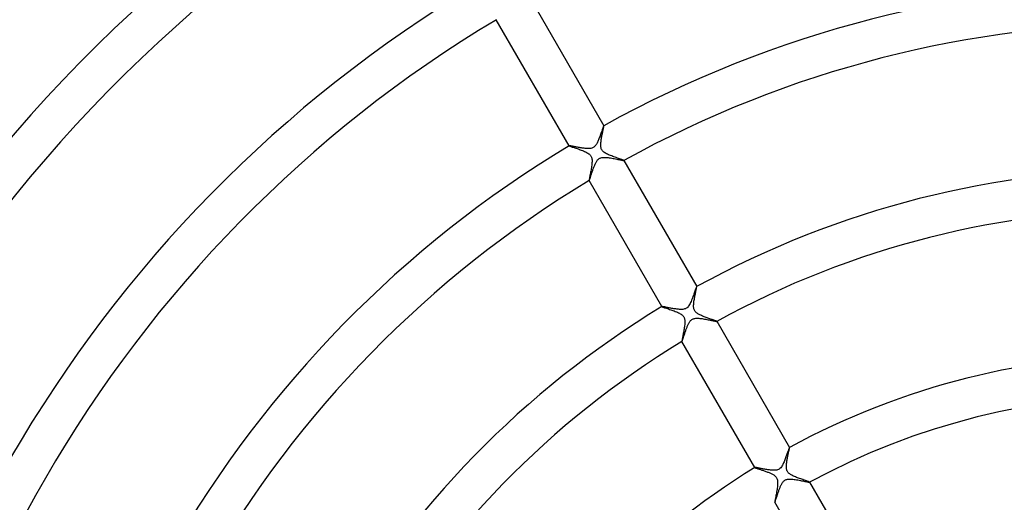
# Model space of a CAD drawing. Header units: millimetres. Extents: x -345 to 345, y -305 to 305.
# Tile 51 of 79: x -113 to -15, y 61 to 109. Entities that reach past the tile are written whole.
import ezdxf

# ---------------------------------------------------------------- set-up
doc = ezdxf.new("R2010")
doc.units = ezdxf.units.MM
doc.layers.add('HIDDEN', color=7, linetype='Continuous')
doc.layers.add('THICK', color=7, linetype='Continuous')

msp = doc.modelspace()

# ---------------------------------------------------------------- linework, layer by layer
at = {"layer": 'HIDDEN'}
for p, q in [((-55.018, 98.152), (-55.047, 98.069)), ((-54.99, 98.233), (-55.018, 98.152)), ((-54.963, 98.31), (-54.99, 98.233)), ((-54.937, 98.384), (-54.963, 98.31)), ((-54.913, 98.454), (-54.937, 98.384)), ((-54.89, 98.52), (-54.913, 98.454)), ((-54.868, 98.581), (-54.89, 98.52)), ((-54.848, 98.637), (-54.868, 98.581)), ((-54.83, 98.688), (-54.848, 98.637)), ((-54.813, 98.732), (-54.83, 98.688)), ((-54.799, 98.769), (-54.813, 98.732)), ((-54.786, 98.8), (-54.799, 98.769)), ((-54.776, 98.823), (-54.786, 98.8)), ((-54.767, 98.837), (-54.776, 98.823)), ((-54.761, 98.844), (-54.767, 98.837)), ((-54.76, 98.845), (-54.761, 98.845)), ((-54.761, 98.845), (-54.761, 98.844)), ((-54.759, 98.845), (-54.76, 98.845)), ((-54.759, 98.844), (-54.759, 98.845)), ((-54.758, 98.844), (-54.759, 98.844)), ((-54.758, 98.843), (-54.758, 98.844)), ((-55.393, 97.197), (-55.431, 97.121)), ((-55.356, 97.276), (-55.393, 97.197)), ((-55.319, 97.359), (-55.356, 97.276)), ((-55.282, 97.445), (-55.319, 97.359)), ((-55.246, 97.533), (-55.282, 97.445)), ((-55.211, 97.623), (-55.246, 97.533)), ((-55.176, 97.714), (-55.211, 97.623)), ((-55.142, 97.805), (-55.176, 97.714)), ((-55.109, 97.895), (-55.142, 97.805)), ((-55.078, 97.983), (-55.109, 97.895)), ((-55.047, 98.069), (-55.078, 97.983)), ((-58.221, 96.847), (-58.222, 96.846)), ((-58.222, 96.846), (-58.222, 96.846)), ((-58.222, 96.846), (-58.222, 96.845)), ((-58.222, 96.845), (-58.222, 96.845)), ((-58.222, 96.845), (-58.222, 96.844)), ((-58.222, 96.844), (-58.222, 96.843)), ((-58.212, 96.849), (-58.221, 96.847)), ((-58.195, 96.848), (-58.212, 96.849)), ((-58.17, 96.846), (-58.195, 96.848)), ((-58.138, 96.842), (-58.17, 96.846)), ((-58.098, 96.836), (-58.138, 96.842)), ((-58.051, 96.828), (-58.098, 96.836)), ((-57.997, 96.818), (-58.051, 96.828)), ((-57.938, 96.808), (-57.997, 96.818)), ((-57.872, 96.795), (-57.938, 96.808)), ((-57.802, 96.782), (-57.872, 96.795)), ((-57.726, 96.768), (-57.802, 96.782)), ((-57.646, 96.752), (-57.726, 96.768)), ((-57.562, 96.736), (-57.646, 96.752)), ((-57.475, 96.72), (-57.562, 96.736)), ((-57.384, 96.703), (-57.475, 96.72)), ((-57.29, 96.686), (-57.384, 96.703)), ((-57.194, 96.668), (-57.29, 96.686)), ((-57.098, 96.652), (-57.194, 96.668)), ((-57.001, 96.636), (-57.098, 96.652)), ((-56.906, 96.62), (-57.001, 96.636)), ((-56.811, 96.607), (-56.906, 96.62)), ((-56.718, 96.594), (-56.811, 96.607)), ((-56.626, 96.584), (-56.718, 96.594)), ((-56.538, 96.575), (-56.626, 96.584)), ((-56.451, 96.568), (-56.538, 96.575)), ((-56.366, 96.565), (-56.451, 96.568)), ((-56.283, 96.564), (-56.366, 96.565)), ((-56.201, 96.566), (-56.283, 96.564)), ((-56.122, 96.573), (-56.201, 96.566)), ((-56.044, 96.586), (-56.122, 96.573)), ((-55.966, 96.605), (-56.044, 96.586)), ((-55.89, 96.631), (-55.966, 96.605)), ((-55.816, 96.667), (-55.89, 96.631)), ((-55.746, 96.714), (-55.816, 96.667)), ((-55.681, 96.769), (-55.746, 96.714)), ((-55.622, 96.831), (-55.681, 96.769)), ((-55.568, 96.898), (-55.622, 96.831)), ((-55.518, 96.971), (-55.568, 96.898)), ((-55.473, 97.045), (-55.518, 96.971)), ((-55.431, 97.121), (-55.473, 97.045)), ((-55.568, 95.133), (-55.533, 95.197)), ((-55.533, 95.197), (-55.497, 95.26)), ((-55.497, 95.26), (-55.459, 95.32)), ((-55.459, 95.32), (-55.418, 95.377)), ((-55.418, 95.377), (-55.375, 95.43)), ((-55.375, 95.43), (-55.329, 95.479)), ((-55.329, 95.479), (-55.279, 95.525)), ((-55.279, 95.525), (-55.225, 95.565)), ((-55.225, 95.565), (-55.168, 95.599)), ((-55.168, 95.599), (-55.109, 95.627)), ((-55.109, 95.627), (-55.045, 95.649)), ((-55.045, 95.649), (-54.972, 95.668)), ((-54.972, 95.668), (-54.887, 95.682)), ((-54.887, 95.682), (-54.79, 95.69)), ((-54.79, 95.69), (-54.683, 95.692)), ((-54.683, 95.692), (-54.571, 95.688)), ((-54.571, 95.688), (-54.457, 95.679)), ((-54.457, 95.679), (-54.339, 95.666)), ((-54.339, 95.666), (-54.218, 95.65)), ((-54.218, 95.65), (-54.094, 95.631)), ((-54.094, 95.631), (-53.969, 95.609)), ((-53.969, 95.609), (-53.843, 95.586)), ((-53.843, 95.586), (-53.718, 95.563)), ((-53.718, 95.563), (-53.595, 95.538)), ((-53.595, 95.538), (-53.475, 95.514)), ((-53.475, 95.514), (-53.362, 95.491)), ((-53.362, 95.491), (-53.259, 95.469)), ((-53.259, 95.469), (-53.164, 95.449)), ((-53.164, 95.449), (-53.078, 95.432)), ((-53.078, 95.432), (-53.002, 95.416)), ((-53.002, 95.416), (-52.935, 95.403)), ((-52.935, 95.403), (-52.879, 95.393)), ((-52.879, 95.393), (-52.832, 95.385)), ((-52.832, 95.385), (-52.797, 95.38)), ((-52.797, 95.38), (-52.773, 95.378)), ((-52.773, 95.378), (-52.761, 95.38)), ((-52.761, 95.38), (-52.76, 95.38)), ((-52.76, 95.382), (-52.76, 95.383)), ((-52.76, 95.381), (-52.76, 95.382)), ((-52.76, 95.382), (-52.76, 95.382)), ((-52.76, 95.38), (-52.76, 95.381)), ((-52.76, 95.381), (-52.76, 95.381)), ((-55.949, 94.159), (-55.924, 94.234)), ((-55.924, 94.234), (-55.898, 94.311)), ((-55.898, 94.311), (-55.87, 94.39)), ((-55.87, 94.39), (-55.842, 94.469)), ((-55.842, 94.469), (-55.813, 94.549)), ((-55.813, 94.549), (-55.784, 94.628)), ((-55.784, 94.628), (-55.755, 94.705)), ((-55.755, 94.705), (-55.725, 94.782)), ((-55.725, 94.782), (-55.695, 94.856)), ((-55.695, 94.856), (-55.664, 94.929)), ((-55.664, 94.929), (-55.633, 94.999)), ((-55.633, 94.999), (-55.601, 95.066)), ((-55.601, 95.066), (-55.568, 95.133)), ((-56.224, 93.383), (-56.224, 93.382)), ((-56.224, 93.382), (-56.223, 93.382)), ((-56.223, 93.382), (-56.223, 93.382)), ((-56.223, 93.382), (-56.222, 93.382)), ((-56.222, 93.382), (-56.221, 93.382)), ((-56.221, 93.382), (-56.216, 93.388)), ((-56.221, 93.382), (-56.221, 93.382)), ((-56.216, 93.388), (-56.209, 93.4)), ((-56.209, 93.4), (-56.201, 93.418)), ((-56.201, 93.418), (-56.191, 93.443)), ((-56.191, 93.443), (-56.18, 93.473)), ((-56.18, 93.473), (-56.167, 93.508)), ((-56.167, 93.508), (-56.153, 93.549)), ((-56.153, 93.549), (-56.137, 93.594)), ((-56.137, 93.594), (-56.12, 93.643)), ((-56.12, 93.643), (-56.102, 93.697)), ((-56.102, 93.697), (-56.084, 93.754)), ((-56.084, 93.754), (-56.064, 93.815)), ((-56.064, 93.815), (-56.043, 93.878)), ((-56.043, 93.878), (-56.021, 93.945)), ((-56.021, 93.945), (-55.998, 94.014)), ((-55.998, 94.014), (-55.974, 94.085)), ((-55.974, 94.085), (-55.949, 94.159)), ((-45.648, 82.469), (-45.681, 82.377)), ((-45.619, 82.553), (-45.648, 82.469)), ((-45.592, 82.627), (-45.619, 82.553)), ((-45.568, 82.691), (-45.592, 82.627)), ((-45.548, 82.744), (-45.568, 82.691)), ((-45.531, 82.783), (-45.548, 82.744)), ((-45.518, 82.809), (-45.531, 82.783)), ((-45.51, 82.82), (-45.518, 82.809)), ((-45.509, 82.82), (-45.51, 82.82)), ((-45.508, 82.82), (-45.509, 82.82)), ((-45.507, 82.82), (-45.508, 82.82)), ((-45.508, 82.82), (-45.508, 82.82)), ((-45.506, 82.819), (-45.507, 82.82)), ((-45.507, 82.82), (-45.507, 82.82)), ((-46.015, 81.463), (-46.064, 81.347)), ((-45.967, 81.583), (-46.015, 81.463)), ((-45.92, 81.706), (-45.967, 81.583)), ((-45.875, 81.828), (-45.92, 81.706)), ((-45.832, 81.947), (-45.875, 81.828)), ((-45.791, 82.062), (-45.832, 81.947)), ((-45.752, 82.173), (-45.791, 82.062)), ((-45.715, 82.278), (-45.752, 82.173)), ((-45.681, 82.377), (-45.715, 82.278)), ((-48.97, 80.821), (-48.971, 80.821)), ((-48.971, 80.821), (-48.971, 80.82)), ((-48.971, 80.82), (-48.971, 80.82)), ((-48.971, 80.82), (-48.97, 80.819)), ((-48.969, 80.822), (-48.97, 80.822)), ((-48.97, 80.822), (-48.97, 80.821)), ((-48.961, 80.824), (-48.969, 80.822)), ((-48.945, 80.824), (-48.961, 80.824)), ((-48.921, 80.822), (-48.945, 80.824)), ((-48.889, 80.818), (-48.921, 80.822)), ((-48.85, 80.812), (-48.889, 80.818)), ((-48.805, 80.805), (-48.85, 80.812)), ((-48.754, 80.796), (-48.805, 80.805)), ((-48.696, 80.786), (-48.754, 80.796)), ((-48.633, 80.774), (-48.696, 80.786)), ((-48.564, 80.761), (-48.633, 80.774)), ((-48.491, 80.747), (-48.564, 80.761)), ((-48.414, 80.733), (-48.491, 80.747)), ((-48.332, 80.717), (-48.414, 80.733)), ((-48.247, 80.701), (-48.332, 80.717)), ((-48.159, 80.685), (-48.247, 80.701)), ((-48.067, 80.668), (-48.159, 80.685)), ((-47.973, 80.651), (-48.067, 80.668)), ((-47.878, 80.634), (-47.973, 80.651)), ((-47.782, 80.618), (-47.878, 80.634)), ((-47.686, 80.603), (-47.782, 80.618)), ((-47.591, 80.589), (-47.686, 80.603)), ((-47.498, 80.576), (-47.591, 80.589)), ((-47.406, 80.565), (-47.498, 80.576)), ((-47.317, 80.556), (-47.406, 80.565)), ((-47.23, 80.549), (-47.317, 80.556)), ((-47.144, 80.544), (-47.23, 80.549)), ((-47.056, 80.542), (-47.144, 80.544)), ((-46.968, 80.544), (-47.056, 80.542)), ((-46.88, 80.551), (-46.968, 80.544)), ((-46.793, 80.564), (-46.88, 80.551)), ((-46.706, 80.586), (-46.793, 80.564)), ((-46.622, 80.618), (-46.706, 80.586)), ((-46.541, 80.661), (-46.622, 80.618)), ((-46.465, 80.717), (-46.541, 80.661)), ((-46.395, 80.783), (-46.465, 80.717)), ((-46.331, 80.858), (-46.395, 80.783)), ((-46.272, 80.942), (-46.331, 80.858)), ((-46.217, 81.033), (-46.272, 80.942)), ((-46.165, 81.131), (-46.217, 81.033)), ((-46.114, 81.236), (-46.165, 81.131)), ((-46.064, 81.347), (-46.114, 81.236)), ((-46.069, 79.468), (-46.023, 79.508)), ((-46.023, 79.508), (-45.974, 79.544)), ((-45.974, 79.544), (-45.922, 79.575)), ((-45.922, 79.575), (-45.87, 79.601)), ((-45.87, 79.601), (-45.816, 79.621)), ((-45.816, 79.621), (-45.757, 79.639)), ((-45.757, 79.639), (-45.687, 79.653)), ((-45.687, 79.653), (-45.606, 79.664)), ((-45.606, 79.664), (-45.512, 79.67)), ((-45.512, 79.67), (-45.409, 79.67)), ((-45.409, 79.67), (-45.302, 79.665)), ((-45.302, 79.665), (-45.192, 79.656)), ((-45.192, 79.656), (-45.079, 79.643)), ((-45.079, 79.643), (-44.963, 79.627)), ((-44.963, 79.627), (-44.846, 79.609)), ((-44.846, 79.609), (-44.727, 79.588)), ((-44.727, 79.588), (-44.608, 79.567)), ((-44.608, 79.567), (-44.489, 79.544)), ((-44.489, 79.544), (-44.372, 79.521)), ((-44.372, 79.521), (-44.258, 79.498)), ((-44.258, 79.498), (-44.148, 79.475)), ((-46.574, 78.495), (-46.548, 78.568)), ((-46.548, 78.568), (-46.521, 78.64)), ((-46.521, 78.64), (-46.494, 78.711)), ((-46.494, 78.711), (-46.466, 78.781)), ((-46.466, 78.781), (-46.438, 78.849)), ((-46.438, 78.849), (-46.41, 78.915)), ((-46.41, 78.915), (-46.381, 78.979)), ((-46.381, 78.979), (-46.352, 79.042)), ((-46.352, 79.042), (-46.322, 79.104)), ((-46.322, 79.104), (-46.29, 79.163)), ((-46.29, 79.163), (-46.257, 79.221)), ((-46.257, 79.221), (-46.223, 79.276)), ((-46.223, 79.276), (-46.188, 79.329)), ((-46.188, 79.329), (-46.151, 79.378)), ((-46.151, 79.378), (-46.111, 79.424)), ((-46.111, 79.424), (-46.069, 79.468)), ((-44.148, 79.475), (-44.043, 79.453)), ((-44.043, 79.453), (-43.945, 79.432)), ((-43.945, 79.432), (-43.854, 79.413)), ((-43.854, 79.413), (-43.772, 79.397)), ((-43.772, 79.397), (-43.7, 79.382)), ((-43.7, 79.382), (-43.638, 79.37)), ((-43.638, 79.37), (-43.587, 79.361)), ((-43.587, 79.361), (-43.548, 79.356)), ((-43.548, 79.356), (-43.522, 79.353)), ((-43.522, 79.353), (-43.509, 79.355)), ((-43.509, 79.355), (-43.508, 79.355)), ((-43.508, 79.357), (-43.508, 79.358)), ((-43.508, 79.358), (-43.508, 79.358)), ((-43.508, 79.356), (-43.508, 79.357)), ((-43.508, 79.355), (-43.508, 79.356)), ((-43.508, 79.356), (-43.508, 79.356)), ((-46.907, 77.507), (-46.893, 77.548)), ((-46.893, 77.548), (-46.878, 77.593)), ((-46.878, 77.593), (-46.862, 77.641)), ((-46.862, 77.641), (-46.844, 77.693)), ((-46.844, 77.693), (-46.826, 77.748)), ((-46.826, 77.748), (-46.807, 77.806)), ((-46.807, 77.806), (-46.788, 77.867)), ((-46.788, 77.867), (-46.767, 77.93)), ((-46.767, 77.93), (-46.745, 77.995)), ((-46.745, 77.995), (-46.723, 78.062)), ((-46.723, 78.062), (-46.7, 78.131)), ((-46.7, 78.131), (-46.676, 78.202)), ((-46.676, 78.202), (-46.652, 78.274)), ((-46.652, 78.274), (-46.626, 78.347)), ((-46.626, 78.347), (-46.601, 78.421)), ((-46.601, 78.421), (-46.574, 78.495)), ((-46.972, 77.358), (-46.972, 77.358)), ((-46.972, 77.358), (-46.971, 77.357)), ((-46.971, 77.357), (-46.971, 77.357)), ((-46.971, 77.357), (-46.97, 77.357)), ((-46.97, 77.357), (-46.97, 77.357)), ((-46.97, 77.357), (-46.969, 77.357)), ((-46.969, 77.357), (-46.964, 77.363)), ((-46.964, 77.363), (-46.958, 77.374)), ((-46.958, 77.374), (-46.951, 77.39)), ((-46.951, 77.39), (-46.942, 77.412)), ((-46.942, 77.412), (-46.931, 77.439)), ((-46.931, 77.439), (-46.92, 77.471)), ((-46.92, 77.471), (-46.907, 77.507)), ((-36.288, 66.736), (-36.304, 66.696)), ((-36.275, 66.766), (-36.288, 66.736)), ((-36.264, 66.785), (-36.275, 66.766)), ((-36.257, 66.794), (-36.264, 66.785)), ((-36.256, 66.794), (-36.257, 66.794)), ((-36.255, 66.794), (-36.256, 66.794)), ((-36.256, 66.794), (-36.256, 66.794)), ((-36.254, 66.794), (-36.255, 66.794)), ((-36.254, 66.793), (-36.254, 66.794)), ((-36.254, 66.794), (-36.254, 66.794)), ((-36.608, 65.848), (-36.645, 65.75)), ((-36.573, 65.945), (-36.608, 65.848)), ((-36.539, 66.039), (-36.573, 65.945)), ((-36.507, 66.131), (-36.539, 66.039)), ((-36.476, 66.219), (-36.507, 66.131)), ((-36.446, 66.304), (-36.476, 66.219)), ((-36.418, 66.384), (-36.446, 66.304)), ((-36.391, 66.459), (-36.418, 66.384)), ((-36.366, 66.529), (-36.391, 66.459)), ((-36.343, 66.592), (-36.366, 66.529)), ((-36.322, 66.648), (-36.343, 66.592)), ((-36.304, 66.696), (-36.322, 66.648)), ((-39.717, 64.796), (-39.718, 64.795)), ((-39.718, 64.795), (-39.718, 64.795)), ((-39.718, 64.795), (-39.718, 64.794)), ((-39.718, 64.794), (-39.718, 64.794)), ((-39.718, 64.794), (-39.718, 64.793)), ((-39.708, 64.798), (-39.717, 64.796)), ((-39.717, 64.796), (-39.717, 64.796)), ((-39.692, 64.798), (-39.708, 64.798)), ((-39.669, 64.796), (-39.692, 64.798)), ((-39.638, 64.792), (-39.669, 64.796)), ((-39.6, 64.787), (-39.638, 64.792)), ((-39.555, 64.78), (-39.6, 64.787)), ((-39.503, 64.771), (-39.555, 64.78)), ((-37.129, 64.779), (-37.202, 64.706)), ((-37.065, 64.859), (-37.129, 64.779)), ((-37.01, 64.94), (-37.065, 64.859)), ((-36.963, 65.019), (-37.01, 64.94)), ((-36.921, 65.096), (-36.963, 65.019)), ((-36.88, 65.179), (-36.921, 65.096)), ((-36.839, 65.266), (-36.88, 65.179)), ((-36.799, 65.358), (-36.839, 65.266)), ((-36.76, 65.453), (-36.799, 65.358)), ((-36.721, 65.55), (-36.76, 65.453)), ((-36.682, 65.65), (-36.721, 65.55)), ((-36.645, 65.75), (-36.682, 65.65)), ((-39.445, 64.761), (-39.503, 64.771)), ((-39.381, 64.749), (-39.445, 64.761)), ((-39.312, 64.736), (-39.381, 64.749)), ((-39.238, 64.723), (-39.312, 64.736)), ((-39.159, 64.708), (-39.238, 64.723)), ((-39.075, 64.692), (-39.159, 64.708)), ((-38.988, 64.676), (-39.075, 64.692)), ((-38.898, 64.659), (-38.988, 64.676)), ((-38.806, 64.642), (-38.898, 64.659)), ((-38.712, 64.626), (-38.806, 64.642)), ((-38.617, 64.61), (-38.712, 64.626)), ((-38.522, 64.594), (-38.617, 64.61)), ((-38.427, 64.579), (-38.522, 64.594)), ((-38.332, 64.565), (-38.427, 64.579)), ((-38.237, 64.553), (-38.332, 64.565)), ((-38.144, 64.542), (-38.237, 64.553)), ((-38.052, 64.532), (-38.144, 64.542)), ((-37.962, 64.525), (-38.052, 64.532)), ((-37.873, 64.521), (-37.962, 64.525)), ((-37.787, 64.52), (-37.873, 64.521)), ((-37.703, 64.523), (-37.787, 64.52)), ((-37.619, 64.531), (-37.703, 64.523)), ((-37.533, 64.545), (-37.619, 64.531)), ((-37.449, 64.567), (-37.533, 64.545)), ((-37.365, 64.599), (-37.449, 64.567)), ((-37.282, 64.645), (-37.365, 64.599)), ((-37.202, 64.706), (-37.282, 64.645)), ((-37.196, 62.807), (-37.168, 62.873)), ((-37.168, 62.873), (-37.14, 62.937)), ((-37.14, 62.937), (-37.112, 62.998)), ((-37.112, 62.998), (-37.084, 63.057)), ((-37.084, 63.057), (-37.055, 63.114)), ((-37.055, 63.114), (-37.022, 63.173)), ((-37.022, 63.173), (-36.986, 63.235)), ((-36.986, 63.235), (-36.944, 63.299)), ((-36.944, 63.299), (-36.896, 63.362)), ((-36.896, 63.362), (-36.844, 63.421)), ((-36.844, 63.421), (-36.785, 63.476)), ((-36.785, 63.476), (-36.723, 63.523)), ((-36.723, 63.523), (-36.659, 63.561)), ((-36.659, 63.561), (-36.594, 63.59)), ((-36.594, 63.59), (-36.529, 63.611)), ((-36.529, 63.611), (-36.458, 63.628)), ((-36.458, 63.628), (-36.373, 63.641)), ((-36.373, 63.641), (-36.273, 63.648)), ((-36.273, 63.648), (-36.16, 63.648)), ((-36.16, 63.648), (-36.043, 63.642)), ((-36.043, 63.642), (-35.922, 63.632)), ((-35.922, 63.632), (-35.798, 63.617)), ((-35.798, 63.617), (-35.673, 63.598)), ((-35.673, 63.598), (-35.546, 63.578)), ((-35.546, 63.578), (-35.418, 63.555)), ((-35.418, 63.555), (-35.292, 63.531)), ((-35.292, 63.531), (-35.167, 63.507)), ((-35.167, 63.507), (-35.045, 63.482)), ((-35.045, 63.482), (-34.928, 63.457)), ((-34.928, 63.457), (-34.816, 63.434)), ((-34.816, 63.434), (-34.712, 63.412)), ((-34.712, 63.412), (-34.616, 63.391)), ((-34.616, 63.391), (-34.53, 63.373)), ((-34.53, 63.373), (-34.453, 63.358)), ((-34.453, 63.358), (-34.388, 63.345)), ((-34.388, 63.345), (-34.336, 63.335)), ((-34.336, 63.335), (-34.296, 63.329)), ((-34.296, 63.329), (-34.269, 63.327)), ((-34.269, 63.327), (-34.256, 63.329)), ((-34.256, 63.329), (-34.256, 63.329)), ((-34.256, 63.329), (-34.255, 63.329)), ((-34.255, 63.331), (-34.255, 63.332)), ((-34.255, 63.33), (-34.255, 63.331)), ((-34.255, 63.331), (-34.255, 63.331)), ((-34.255, 63.329), (-34.255, 63.33)), ((-37.542, 61.822), (-37.521, 61.887)), ((-37.521, 61.887), (-37.5, 61.953)), ((-37.5, 61.953), (-37.477, 62.022)), ((-37.477, 62.022), (-37.454, 62.092)), ((-37.454, 62.092), (-37.43, 62.164)), ((-37.43, 62.164), (-37.405, 62.236)), ((-37.405, 62.236), (-37.38, 62.31)), ((-37.38, 62.31), (-37.355, 62.383)), ((-37.355, 62.383), (-37.329, 62.456)), ((-37.329, 62.456), (-37.303, 62.528)), ((-37.303, 62.528), (-37.277, 62.599)), ((-37.277, 62.599), (-37.25, 62.67)), ((-37.25, 62.67), (-37.223, 62.739)), ((-37.223, 62.739), (-37.196, 62.807)), ((-37.719, 61.332), (-37.719, 61.331)), ((-37.719, 61.331), (-37.718, 61.331)), ((-37.718, 61.331), (-37.718, 61.331)), ((-37.718, 61.331), (-37.717, 61.331)), ((-37.717, 61.331), (-37.717, 61.331)), ((-37.717, 61.331), (-37.716, 61.331)), ((-37.716, 61.331), (-37.711, 61.337)), ((-37.711, 61.337), (-37.704, 61.349)), ((-37.704, 61.349), (-37.696, 61.368)), ((-37.696, 61.368), (-37.686, 61.393)), ((-37.686, 61.393), (-37.675, 61.423)), ((-37.675, 61.423), (-37.662, 61.459)), ((-37.662, 61.459), (-37.648, 61.499)), ((-37.648, 61.499), (-37.633, 61.544)), ((-37.633, 61.544), (-37.617, 61.593)), ((-37.617, 61.593), (-37.6, 61.646)), ((-37.6, 61.646), (-37.581, 61.702)), ((-37.581, 61.702), (-37.562, 61.761)), ((-37.562, 61.761), (-37.542, 61.822))]:
    msp.add_line(p, q, dxfattribs=at)
at = {"layer": 'THICK'}
for p, q in [((-62.011, 111.407), (-54.758, 98.843)), ((-58.222, 96.843), (-65.475, 109.407)), ((-54.905, 98.057), (-54.886, 98.148)), ((-54.886, 98.148), (-54.868, 98.237)), ((-54.868, 98.237), (-54.851, 98.32)), ((-54.851, 98.32), (-54.835, 98.4)), ((-54.835, 98.4), (-54.819, 98.474)), ((-54.819, 98.474), (-54.805, 98.543)), ((-54.805, 98.543), (-54.793, 98.606)), ((-54.793, 98.606), (-54.782, 98.663)), ((-54.782, 98.663), (-54.773, 98.713)), ((-54.773, 98.713), (-54.765, 98.755)), ((-54.765, 98.755), (-54.76, 98.79)), ((-54.76, 98.79), (-54.757, 98.816)), ((-54.756, 98.834), (-54.758, 98.843)), ((-54.757, 98.816), (-54.756, 98.834)), ((-55.057, 97.083), (-55.049, 97.174)), ((-55.049, 97.174), (-55.039, 97.267)), ((-55.039, 97.267), (-55.027, 97.364)), ((-55.027, 97.364), (-55.013, 97.462)), ((-55.013, 97.462), (-54.997, 97.562)), ((-54.997, 97.562), (-54.98, 97.662)), ((-54.98, 97.662), (-54.962, 97.763)), ((-54.962, 97.763), (-54.943, 97.863)), ((-54.943, 97.863), (-54.924, 97.961)), ((-54.924, 97.961), (-54.905, 98.057)), ((-58.222, 96.843), (-58.212, 96.836)), ((-58.212, 96.836), (-58.189, 96.824)), ((-58.189, 96.824), (-58.153, 96.81)), ((-58.153, 96.81), (-58.107, 96.793)), ((-58.107, 96.793), (-58.049, 96.772)), ((-58.049, 96.772), (-57.982, 96.749)), ((-57.982, 96.749), (-57.906, 96.724)), ((-57.906, 96.724), (-57.823, 96.696)), ((-57.823, 96.696), (-57.733, 96.666)), ((-57.733, 96.666), (-57.637, 96.634)), ((-57.637, 96.634), (-57.536, 96.601)), ((-57.536, 96.601), (-57.432, 96.566)), ((-57.432, 96.566), (-57.326, 96.529)), ((-57.326, 96.529), (-57.219, 96.492)), ((-57.219, 96.492), (-57.112, 96.454)), ((-57.112, 96.454), (-57.005, 96.414)), ((-57.005, 96.414), (-56.9, 96.374)), ((-56.9, 96.374), (-56.797, 96.333)), ((-56.797, 96.333), (-56.698, 96.291)), ((-56.698, 96.291), (-56.601, 96.248)), ((-56.601, 96.248), (-56.509, 96.203)), ((-56.509, 96.203), (-56.422, 96.157)), ((-55.063, 96.904), (-55.062, 96.995)), ((-55.06, 96.812), (-55.063, 96.904)), ((-55.062, 96.995), (-55.057, 97.083)), ((-55.05, 96.721), (-55.06, 96.812)), ((-55.034, 96.633), (-55.05, 96.721)), ((-55.01, 96.552), (-55.034, 96.633)), ((-54.978, 96.477), (-55.01, 96.552)), ((-54.939, 96.408), (-54.978, 96.477)), ((-54.889, 96.342), (-54.939, 96.408)), ((-54.829, 96.278), (-54.889, 96.342)), ((-54.757, 96.216), (-54.829, 96.278)), ((-54.675, 96.158), (-54.757, 96.216)), ((-56.422, 96.157), (-56.341, 96.108)), ((-56.341, 96.108), (-56.268, 96.058)), ((-56.268, 96.058), (-56.205, 96.009)), ((-56.205, 96.009), (-56.153, 95.961)), ((-56.153, 95.961), (-56.109, 95.914)), ((-56.109, 95.914), (-56.073, 95.867)), ((-56.073, 95.867), (-56.042, 95.819)), ((-56.042, 95.819), (-56.016, 95.769)), ((-56.016, 95.769), (-55.994, 95.718)), ((-55.994, 95.718), (-55.976, 95.664)), ((-55.976, 95.664), (-55.961, 95.605)), ((-55.961, 95.605), (-55.948, 95.536)), ((-55.948, 95.536), (-55.939, 95.456)), ((-55.935, 95.258), (-55.941, 95.148)), ((-55.939, 95.456), (-55.935, 95.362)), ((-55.935, 95.362), (-55.935, 95.258)), ((-54.588, 96.103), (-54.675, 96.158)), ((-54.495, 96.053), (-54.588, 96.103)), ((-54.399, 96.006), (-54.495, 96.053)), ((-54.3, 95.96), (-54.399, 96.006)), ((-54.196, 95.915), (-54.3, 95.96)), ((-54.087, 95.871), (-54.196, 95.915)), ((-53.975, 95.828), (-54.087, 95.871)), ((-53.862, 95.785), (-53.975, 95.828)), ((-53.747, 95.743), (-53.862, 95.785)), ((-53.632, 95.702), (-53.747, 95.743)), ((-53.519, 95.662), (-53.632, 95.702)), ((-53.409, 95.623), (-53.519, 95.662)), ((-53.304, 95.587), (-53.409, 95.623)), ((-53.205, 95.553), (-53.304, 95.587)), ((-53.112, 95.521), (-53.205, 95.553)), ((-53.028, 95.491), (-53.112, 95.521)), ((-52.954, 95.464), (-53.028, 95.491)), ((-52.89, 95.441), (-52.954, 95.464)), ((-52.837, 95.421), (-52.89, 95.441)), ((-52.797, 95.404), (-52.837, 95.421)), ((-52.771, 95.392), (-52.797, 95.404)), ((-52.76, 95.383), (-52.771, 95.392)), ((-52.76, 95.383), (-45.506, 82.819)), ((-56.06, 94.319), (-56.081, 94.206)), ((-56.039, 94.436), (-56.06, 94.319)), ((-56.018, 94.555), (-56.039, 94.436)), ((-55.999, 94.676), (-56.018, 94.555)), ((-55.98, 94.797), (-55.999, 94.676)), ((-55.964, 94.917), (-55.98, 94.797)), ((-55.951, 95.034), (-55.964, 94.917)), ((-55.941, 95.148), (-55.951, 95.034)), ((-56.224, 93.42), (-56.226, 93.395)), ((-56.226, 93.395), (-56.224, 93.383)), ((-56.22, 93.457), (-56.224, 93.42)), ((-48.97, 80.819), (-56.224, 93.383)), ((-56.213, 93.505), (-56.22, 93.457)), ((-56.203, 93.564), (-56.213, 93.505)), ((-56.19, 93.633), (-56.203, 93.564)), ((-56.176, 93.711), (-56.19, 93.633)), ((-56.159, 93.797), (-56.176, 93.711)), ((-56.141, 93.891), (-56.159, 93.797)), ((-56.122, 93.991), (-56.141, 93.891)), ((-56.102, 94.096), (-56.122, 93.991)), ((-56.081, 94.206), (-56.102, 94.096)), ((-45.581, 82.386), (-45.565, 82.467)), ((-45.565, 82.467), (-45.55, 82.541)), ((-45.55, 82.541), (-45.536, 82.607)), ((-45.536, 82.607), (-45.525, 82.665)), ((-45.525, 82.665), (-45.516, 82.715)), ((-45.516, 82.715), (-45.51, 82.756)), ((-45.51, 82.756), (-45.506, 82.787)), ((-45.504, 82.808), (-45.506, 82.819)), ((-45.506, 82.787), (-45.504, 82.808)), ((-45.773, 81.369), (-45.757, 81.474)), ((-45.757, 81.474), (-45.739, 81.581)), ((-45.739, 81.581), (-45.72, 81.689)), ((-45.72, 81.689), (-45.7, 81.797)), ((-45.7, 81.797), (-45.68, 81.904)), ((-45.68, 81.904), (-45.659, 82.009)), ((-45.659, 82.009), (-45.638, 82.111)), ((-45.638, 82.111), (-45.618, 82.208)), ((-45.618, 82.208), (-45.599, 82.3)), ((-45.599, 82.3), (-45.581, 82.386)), ((-48.97, 80.819), (-48.959, 80.81)), ((-48.959, 80.81), (-48.933, 80.798)), ((-48.933, 80.798), (-48.893, 80.782)), ((-48.893, 80.782), (-48.841, 80.763)), ((-48.841, 80.763), (-48.776, 80.741)), ((-48.776, 80.741), (-48.701, 80.715)), ((-48.701, 80.715), (-48.617, 80.687)), ((-48.617, 80.687), (-48.525, 80.657)), ((-48.525, 80.657), (-48.425, 80.624)), ((-48.425, 80.624), (-48.32, 80.589)), ((-48.32, 80.589), (-48.21, 80.552)), ((-48.21, 80.552), (-48.098, 80.514)), ((-48.098, 80.514), (-47.984, 80.475)), ((-47.984, 80.475), (-47.87, 80.434)), ((-45.813, 80.875), (-45.811, 80.971)), ((-45.809, 80.781), (-45.813, 80.875)), ((-45.811, 80.971), (-45.806, 81.067)), ((-45.799, 80.69), (-45.809, 80.781)), ((-45.806, 81.067), (-45.798, 81.164)), ((-45.782, 80.605), (-45.799, 80.69)), ((-45.798, 81.164), (-45.787, 81.265)), ((-45.787, 81.265), (-45.773, 81.369)), ((-45.759, 80.529), (-45.782, 80.605)), ((-45.73, 80.459), (-45.759, 80.529)), ((-47.87, 80.434), (-47.755, 80.392)), ((-47.755, 80.392), (-47.643, 80.349)), ((-47.643, 80.349), (-47.533, 80.305)), ((-47.533, 80.305), (-47.426, 80.26)), ((-47.426, 80.26), (-47.324, 80.213)), ((-47.324, 80.213), (-47.227, 80.165)), ((-47.227, 80.165), (-47.137, 80.114)), ((-47.137, 80.114), (-47.056, 80.063)), ((-47.056, 80.063), (-46.988, 80.014)), ((-46.988, 80.014), (-46.932, 79.967)), ((-46.932, 79.967), (-46.886, 79.922)), ((-46.886, 79.922), (-46.849, 79.88)), ((-46.849, 79.88), (-46.817, 79.837)), ((-46.817, 79.837), (-46.789, 79.792)), ((-46.789, 79.792), (-46.765, 79.746)), ((-46.765, 79.746), (-46.744, 79.697)), ((-46.744, 79.697), (-46.726, 79.646)), ((-46.726, 79.646), (-46.711, 79.586)), ((-46.711, 79.586), (-46.698, 79.515)), ((-46.698, 79.515), (-46.689, 79.434)), ((-45.694, 80.395), (-45.73, 80.459)), ((-45.65, 80.333), (-45.694, 80.395)), ((-45.598, 80.275), (-45.65, 80.333)), ((-45.537, 80.218), (-45.598, 80.275)), ((-45.469, 80.166), (-45.537, 80.218)), ((-45.398, 80.118), (-45.469, 80.166)), ((-45.325, 80.074), (-45.398, 80.118)), ((-45.251, 80.034), (-45.325, 80.074)), ((-45.176, 79.996), (-45.251, 80.034)), ((-45.097, 79.959), (-45.176, 79.996)), ((-45.015, 79.923), (-45.097, 79.959)), ((-44.929, 79.886), (-45.015, 79.923)), ((-44.841, 79.851), (-44.929, 79.886)), ((-44.751, 79.815), (-44.841, 79.851)), ((-44.66, 79.78), (-44.751, 79.815)), ((-44.568, 79.746), (-44.66, 79.78)), ((-44.475, 79.712), (-44.568, 79.746)), ((-44.382, 79.679), (-44.475, 79.712)), ((-44.291, 79.647), (-44.382, 79.679)), ((-44.202, 79.615), (-44.291, 79.647)), ((-44.115, 79.585), (-44.202, 79.615)), ((-44.033, 79.556), (-44.115, 79.585)), ((-43.954, 79.529), (-44.033, 79.556)), ((-43.879, 79.503), (-43.954, 79.529)), ((-43.81, 79.479), (-43.879, 79.503)), ((-46.759, 78.583), (-46.778, 78.47)), ((-46.741, 78.696), (-46.759, 78.583)), ((-46.725, 78.808), (-46.741, 78.696)), ((-46.711, 78.92), (-46.725, 78.808)), ((-46.699, 79.029), (-46.711, 78.92)), ((-46.69, 79.137), (-46.699, 79.029)), ((-46.685, 79.24), (-46.69, 79.137)), ((-46.689, 79.434), (-46.684, 79.34)), ((-46.684, 79.34), (-46.685, 79.24)), ((-43.746, 79.456), (-43.81, 79.479)), ((-43.689, 79.435), (-43.746, 79.456)), ((-43.638, 79.417), (-43.689, 79.435)), ((-43.595, 79.4), (-43.638, 79.417)), ((-43.56, 79.386), (-43.595, 79.4)), ((-43.533, 79.374), (-43.56, 79.386)), ((-43.516, 79.365), (-43.533, 79.374)), ((-43.508, 79.358), (-43.516, 79.365)), ((-43.508, 79.358), (-36.254, 66.793)), ((-46.953, 77.53), (-46.962, 77.474)), ((-46.941, 77.595), (-46.953, 77.53)), ((-46.927, 77.669), (-46.941, 77.595)), ((-46.912, 77.751), (-46.927, 77.669)), ((-46.895, 77.84), (-46.912, 77.751)), ((-46.877, 77.936), (-46.895, 77.84)), ((-46.858, 78.036), (-46.877, 77.936)), ((-46.838, 78.14), (-46.858, 78.036)), ((-46.818, 78.248), (-46.838, 78.14)), ((-46.798, 78.358), (-46.818, 78.248)), ((-46.778, 78.47), (-46.798, 78.358)), ((-46.973, 77.393), (-46.974, 77.37)), ((-46.974, 77.37), (-46.972, 77.358)), ((-46.969, 77.428), (-46.973, 77.393)), ((-39.718, 64.793), (-46.972, 77.358)), ((-46.962, 77.474), (-46.969, 77.428)), ((-36.258, 66.724), (-36.254, 66.751)), ((-36.252, 66.785), (-36.254, 66.793)), ((-36.254, 66.751), (-36.252, 66.771)), ((-36.252, 66.771), (-36.252, 66.785)), ((-36.457, 65.731), (-36.44, 65.82)), ((-36.44, 65.82), (-36.423, 65.907)), ((-36.423, 65.907), (-36.406, 65.993)), ((-36.406, 65.993), (-36.389, 66.077)), ((-36.389, 66.077), (-36.372, 66.158)), ((-36.372, 66.158), (-36.356, 66.235)), ((-36.356, 66.235), (-36.341, 66.308)), ((-36.341, 66.308), (-36.326, 66.377)), ((-36.326, 66.377), (-36.313, 66.442)), ((-36.313, 66.442), (-36.3, 66.502)), ((-36.3, 66.502), (-36.289, 66.558)), ((-36.289, 66.558), (-36.279, 66.608)), ((-36.279, 66.608), (-36.27, 66.653)), ((-36.27, 66.653), (-36.263, 66.691)), ((-36.263, 66.691), (-36.258, 66.724)), ((-39.718, 64.793), (-39.711, 64.787)), ((-39.711, 64.787), (-39.697, 64.78)), ((-39.697, 64.78), (-39.675, 64.77)), ((-36.562, 64.876), (-36.561, 64.957)), ((-36.561, 64.796), (-36.562, 64.876)), ((-36.561, 64.957), (-36.556, 65.038)), ((-36.555, 64.718), (-36.561, 64.796)), ((-36.556, 65.038), (-36.549, 65.12)), ((-36.549, 65.12), (-36.541, 65.204)), ((-36.541, 65.204), (-36.53, 65.289)), ((-36.53, 65.289), (-36.518, 65.376)), ((-36.518, 65.376), (-36.504, 65.464)), ((-36.504, 65.464), (-36.489, 65.553)), ((-36.489, 65.553), (-36.474, 65.642)), ((-36.474, 65.642), (-36.457, 65.731)), ((-39.675, 64.77), (-39.646, 64.759)), ((-39.646, 64.759), (-39.611, 64.746)), ((-39.611, 64.746), (-39.57, 64.731)), ((-39.57, 64.731), (-39.523, 64.715)), ((-39.523, 64.715), (-39.471, 64.697)), ((-39.471, 64.697), (-39.415, 64.679)), ((-39.415, 64.679), (-39.354, 64.659)), ((-39.354, 64.659), (-39.289, 64.637)), ((-39.289, 64.637), (-39.222, 64.615)), ((-39.222, 64.615), (-39.151, 64.592)), ((-39.151, 64.592), (-39.077, 64.568)), ((-39.077, 64.568), (-39.002, 64.543)), ((-39.002, 64.543), (-38.924, 64.517)), ((-38.924, 64.517), (-38.844, 64.49)), ((-38.844, 64.49), (-38.764, 64.462)), ((-38.764, 64.462), (-38.683, 64.434)), ((-38.683, 64.434), (-38.602, 64.405)), ((-38.602, 64.405), (-38.523, 64.376)), ((-38.523, 64.376), (-38.444, 64.346)), ((-38.444, 64.346), (-38.366, 64.316)), ((-38.366, 64.316), (-38.291, 64.286)), ((-38.291, 64.286), (-38.217, 64.255)), ((-38.217, 64.255), (-38.145, 64.224)), ((-38.145, 64.224), (-38.077, 64.192)), ((-38.077, 64.192), (-38.011, 64.16)), ((-38.011, 64.16), (-37.949, 64.127)), ((-37.949, 64.127), (-37.889, 64.094)), ((-37.889, 64.094), (-37.826, 64.055)), ((-37.826, 64.055), (-37.763, 64.011)), ((-37.763, 64.011), (-37.7, 63.961)), ((-37.7, 63.961), (-37.641, 63.905)), ((-37.641, 63.905), (-37.588, 63.844)), ((-37.588, 63.844), (-37.544, 63.778)), ((-36.545, 64.644), (-36.555, 64.718)), ((-36.53, 64.575), (-36.545, 64.644)), ((-36.511, 64.512), (-36.53, 64.575)), ((-36.487, 64.453), (-36.511, 64.512)), ((-36.459, 64.398), (-36.487, 64.453)), ((-36.426, 64.345), (-36.459, 64.398)), ((-36.386, 64.295), (-36.426, 64.345)), ((-36.34, 64.245), (-36.386, 64.295)), ((-36.288, 64.198), (-36.34, 64.245)), ((-36.23, 64.152), (-36.288, 64.198)), ((-36.165, 64.107), (-36.23, 64.152)), ((-36.095, 64.064), (-36.165, 64.107)), ((-36.018, 64.021), (-36.095, 64.064)), ((-35.935, 63.979), (-36.018, 64.021)), ((-35.847, 63.937), (-35.935, 63.979)), ((-35.754, 63.896), (-35.847, 63.937)), ((-35.657, 63.855), (-35.754, 63.896)), ((-35.557, 63.814), (-35.657, 63.855)), ((-35.455, 63.775), (-35.557, 63.814)), ((-37.544, 63.778), (-37.507, 63.708)), ((-37.507, 63.708), (-37.479, 63.631)), ((-37.463, 62.869), (-37.48, 62.746)), ((-37.479, 63.631), (-37.457, 63.545)), ((-37.45, 62.99), (-37.463, 62.869)), ((-37.457, 63.545), (-37.442, 63.446)), ((-37.44, 63.109), (-37.45, 62.99)), ((-37.442, 63.446), (-37.434, 63.338)), ((-37.434, 63.225), (-37.44, 63.109)), ((-37.434, 63.338), (-37.434, 63.225)), ((-35.351, 63.735), (-35.455, 63.775)), ((-35.246, 63.697), (-35.351, 63.735)), ((-35.141, 63.659), (-35.246, 63.697)), ((-35.036, 63.622), (-35.141, 63.659)), ((-34.935, 63.586), (-35.036, 63.622)), ((-34.837, 63.551), (-34.935, 63.586)), ((-34.744, 63.519), (-34.837, 63.551)), ((-34.656, 63.488), (-34.744, 63.519)), ((-34.574, 63.459), (-34.656, 63.488)), ((-34.499, 63.432), (-34.574, 63.459)), ((-34.432, 63.408), (-34.499, 63.432)), ((-34.374, 63.386), (-34.432, 63.408)), ((-34.326, 63.367), (-34.374, 63.386)), ((-34.29, 63.352), (-34.326, 63.367)), ((-34.266, 63.34), (-34.29, 63.352)), ((-34.255, 63.332), (-34.266, 63.34)), ((-34.255, 63.332), (-26.999, 50.764)), ((-37.629, 61.892), (-37.648, 61.788)), ((-37.608, 62.004), (-37.629, 61.892)), ((-37.585, 62.122), (-37.608, 62.004)), ((-37.563, 62.244), (-37.585, 62.122)), ((-37.541, 62.368), (-37.563, 62.244)), ((-37.519, 62.494), (-37.541, 62.368)), ((-37.498, 62.62), (-37.519, 62.494)), ((-37.48, 62.746), (-37.498, 62.62)), ((-37.72, 61.371), (-37.721, 61.345)), ((-37.721, 61.345), (-37.719, 61.332)), ((-37.715, 61.411), (-37.72, 61.371)), ((-30.463, 48.764), (-37.719, 61.332)), ((-37.707, 61.464), (-37.715, 61.411)), ((-37.696, 61.529), (-37.707, 61.464)), ((-37.682, 61.605), (-37.696, 61.529)), ((-37.666, 61.692), (-37.682, 61.605)), ((-37.648, 61.788), (-37.666, 61.692))]:
    msp.add_line(p, q, dxfattribs=at)
for radius, start, end in [(222, 120.49979, 179.50017), (220, 120.52087, 179.47914), (216, 120.51944, 179.48058), (214, 120.53548, 179.46453), (210, 120.53898, 179.46104), (208, 120.55095, 179.44906), (204, 120.55834, 179.44167), (202, 120.56728, 179.43273), (198, 120.57759, 179.42242), (196, 120.58464, 179.41532), (192, 120.59679, 179.40323), (190, 120.60315, 179.39687), (186, 120.61581, 179.3842), (185, 120.61942, 179.3806), (181, 120.63311, 179.3669), (168.5, 120.6801, 179.31992), (164.5, 120.6966, 179.30336), (150, 120.76398, 179.23604), (146, 120.78489, 179.21512), (131.5, 120.87146, 179.12855), (113, 61.01416, 118.98586), (127.5, 120.89879, 179.10122), (109, 61.05135, 118.94862), (113, 121.01413, 178.98588), (94.5, 61.21269, 118.78733), (109, 121.05137, 178.94864), (90.5, 61.26632, 118.7337), (94.5, 121.21272, 178.7873), (90.5, 121.26629, 178.73367), (76, 61.50794, 118.49203), (72, 61.59176, 118.40826), (76, 121.50796, 178.49205)]:
    msp.add_arc((0, 0), radius, start, end, dxfattribs=at)

doc.saveas('drawing.dxf')
